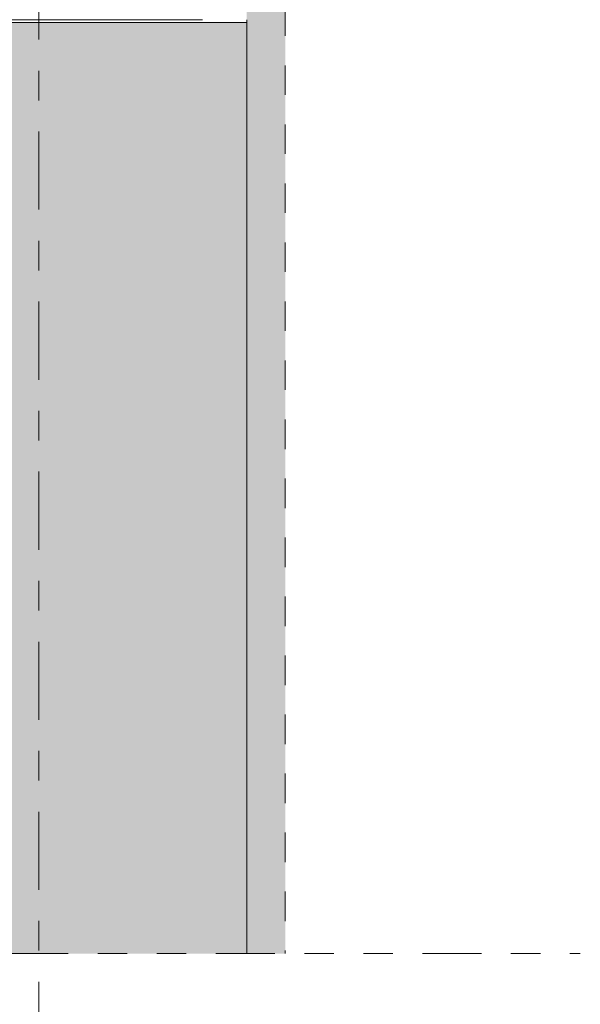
# Model space of a CAD drawing. Header units: metres. Extents: x -3.6 to 84.5, y -11 to 16.8.
# Tile 204 of 228: x 61.7 to 63.6, y -3.5 to -0.1. Entities that reach past the tile are written whole.
import ezdxf

# ---------------------------------------------------------------- set-up
doc = ezdxf.new("R2010")
doc.units = ezdxf.units.M
doc.header["$MEASUREMENT"] = 0
for name, pattern in [('+Baulinie', [0.37, 0.2, -0.05, 0.01, -0.05, 0.01, -0.05]), ('Strichlinie doppelt', [0.546806, 0.264583, -0.105833, 0.070556, -0.105833]), ('Strichlinie eng', [0.115, 0.075, -0.04])]:
    doc.linetypes.add(name, pattern=pattern)
for name, color, linetype in [('301 - Elemente.Linie', 7, 'Continuous'), ('302 - Elemente.Schraffur', 7, 'Continuous'), ('451 - Universal.Achsen Raster', 7, 'Continuous'), ('604 - Struktur.Wand Aussen', 7, 'Continuous')]:
    doc.layers.add(name, color=color, linetype=linetype)
pattern_1 = [(0, (0, 0), (0, 0.08660254), [0, -0.05]), (0, (0.025, 0.0433), (0, 0.08660254), [0, -0.05])]

msp = doc.modelspace()

# ---------------------------------------------------------------- hatches: boundary and pattern name
at = {"layer": '302 - Elemente.Schraffur', "linetype": 'Continuous', "lineweight": 0, "true_color": 0x2f2f2f}
msp.add_hatch(color=250, dxfattribs=at).paths.add_polyline_path([(62.565, 5.1), (62.435, 5.1), (62.435, -3.31), (62.565, -3.31)])
at = {"layer": '302 - Elemente.Schraffur', "linetype": 'Continuous', "lineweight": 0, "true_color": 0x282828}
msp.add_hatch(color=250, dxfattribs=at).paths.add_polyline_path([(55.22, -3.31), (62.435, -3.31), (62.435, -0.155), (55.22, -0.155)])
at = {"layer": '604 - Struktur.Wand Aussen', "linetype": 'Continuous', "lineweight": 0, "true_color": 0x000000}
h = msp.add_hatch(dxfattribs=at)
h.set_pattern_fill('Verputz_0001', color=18, style=0, pattern_type=2)
h.set_pattern_definition(pattern_1)
h.paths.add_polyline_path([(62.425, -0.145), (61.14, -0.145), (61.14, -0.155), (62.425, -0.155)])
h = msp.add_hatch(dxfattribs=at)
h.set_pattern_fill('Verputz_0001', color=18, style=0, pattern_type=2)
h.set_pattern_definition(pattern_1)
h.paths.add_polyline_path([(62.425, -0.145), (62.435, -0.155), (62.435, -0.145)])
h = msp.add_hatch(dxfattribs=at)
h.set_pattern_fill('Verputz_0001', color=18, style=0, pattern_type=2)
h.set_pattern_definition(pattern_1)
h.paths.add_polyline_path([(62.425, -0.145), (62.425, -0.155), (62.435, -0.155)])

# ---------------------------------------------------------------- linework, layer by layer
at = {"layer": '301 - Elemente.Linie', "color": 7, "linetype": '+Baulinie', "lineweight": 9}
msp.add_line((42.73, -3.31), (63.565, -3.31), dxfattribs=at)
at = {"layer": '301 - Elemente.Linie', "color": 253, "linetype": 'Strichlinie eng', "lineweight": 13, "true_color": 0xa0a0a0, "flags": 128}
msp.add_lwpolyline([(62.565, 5.1), (62.565, -3.31)], dxfattribs=at)
at = {"layer": '301 - Elemente.Linie', "color": 7, "linetype": 'Continuous', "lineweight": 18, "flags": 128}
msp.add_lwpolyline([(62.435, -0.155), (62.435, -3.31)], dxfattribs=at)
at = {"layer": '451 - Universal.Achsen Raster', "color": 160, "linetype": 'Strichlinie doppelt', "lineweight": 9, "true_color": 0x3232ff}
msp.add_line((61.73, -10.585), (61.73, 16.355), dxfattribs=at)
at = {"layer": '604 - Struktur.Wand Aussen', "color": 7, "linetype": 'Continuous', "lineweight": 5}
msp.add_line((61.17, -0.145), (62.285, -0.145), dxfattribs=at)
at = {"layer": '604 - Struktur.Wand Aussen', "color": 7, "linetype": 'Continuous', "lineweight": 5, "flags": 128}
for points in [[(61.14, -0.155), (62.435, -0.155)], [(62.435, -0.155), (62.435, -0.145)]]:
    msp.add_lwpolyline(points, dxfattribs=at)

doc.saveas('drawing.dxf')
